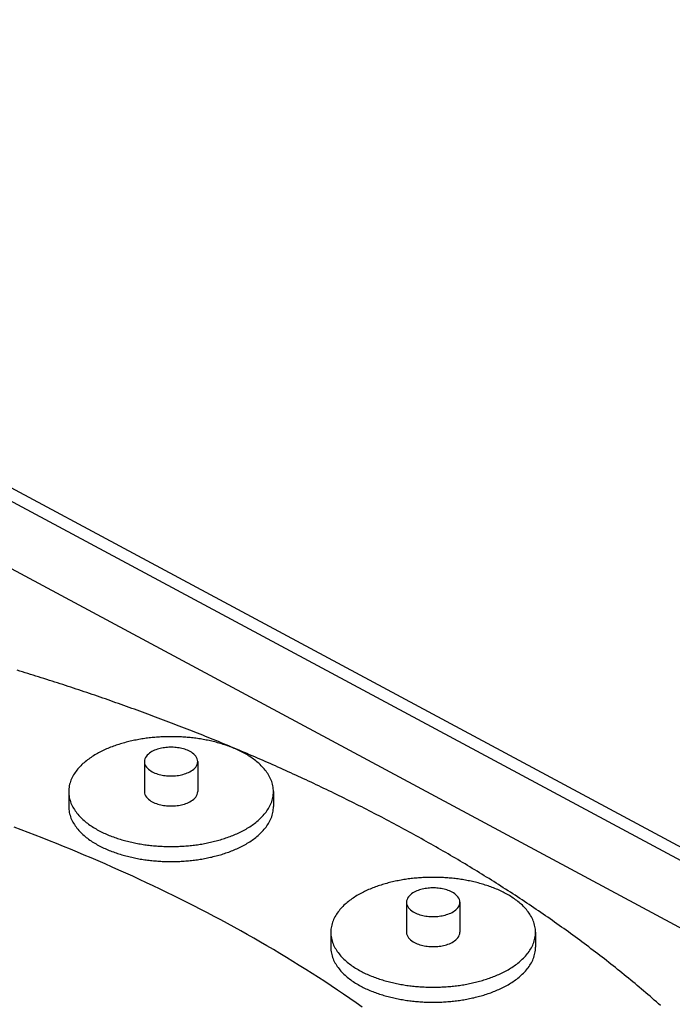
# Model space of a CAD drawing. Header units: millimetres. Extents: x 0 to 841, y 0 to 594.
# Tile 32 of 34: x 408 to 461, y 382 to 463. Entities that reach past the tile are written whole.
import ezdxf

# ---------------------------------------------------------------- set-up
doc = ezdxf.new("R2010")
doc.units = ezdxf.units.MM
doc.layers.add('FINA', color=7, linetype='CONTINUOUS', lineweight=25)

msp = doc.modelspace()

# ---------------------------------------------------------------- linework, layer by layer
at = {"layer": 'FINA'}
for points in [[(335.5, 462.567), (599.5, 320.827)], [(334.469, 462.013), (598.469, 320.273)], [(389.943, 426.693), (506.009, 364.378)], [(460.177, 381.752), (460.004, 381.905), (459.831, 382.057), (459.658, 382.208), (459.484, 382.359), (459.309, 382.51), (459.135, 382.66), (458.96, 382.81), (458.784, 382.96), (458.608, 383.109), (458.432, 383.257), (458.256, 383.405), (458.079, 383.553), (457.902, 383.7), (457.724, 383.847), (457.546, 383.993), (457.368, 384.139), (457.189, 384.285), (457.011, 384.43), (456.831, 384.574), (456.652, 384.719), (456.472, 384.863), (456.291, 385.006), (456.111, 385.149), (455.93, 385.292), (455.748, 385.434), (455.567, 385.575), (455.385, 385.717), (455.203, 385.858), (455.02, 385.998), (454.837, 386.138), (454.654, 386.278), (454.47, 386.417), (454.287, 386.556), (454.102, 386.695), (453.918, 386.833), (453.733, 386.97), (453.548, 387.108), (453.363, 387.245), (453.177, 387.381), (452.991, 387.517), (452.805, 387.653), (452.619, 387.788), (452.432, 387.923), (452.245, 388.057), (452.057, 388.191), (451.87, 388.325), (451.682, 388.458), (451.494, 388.591), (451.305, 388.724), (451.116, 388.856), (450.927, 388.987), (450.738, 389.119), (450.548, 389.25), (450.359, 389.38), (450.169, 389.51), (449.978, 389.64), (449.788, 389.769), (449.597, 389.898), (449.406, 390.027), (449.214, 390.155), (449.022, 390.283), (448.831, 390.411), (448.638, 390.538), (448.446, 390.665), (448.253, 390.791), (448.06, 390.917), (447.867, 391.042), (447.674, 391.168), (447.48, 391.293), (447.286, 391.417), (447.092, 391.541), (446.898, 391.665), (446.703, 391.788), (446.509, 391.911), (446.314, 392.034), (446.118, 392.156), (445.923, 392.278), (445.727, 392.4), (445.531, 392.521), (445.335, 392.642), (445.139, 392.762), (444.942, 392.882), (444.745, 393.002), (444.548, 393.121), (444.351, 393.24), (444.153, 393.359), (443.956, 393.477), (443.758, 393.595), (443.56, 393.713), (443.361, 393.83), (443.163, 393.947), (442.964, 394.063), (442.765, 394.18), (442.566, 394.295), (442.367, 394.411), (442.167, 394.526), (441.967, 394.641), (441.767, 394.755), (441.567, 394.869), (441.367, 394.983), (441.166, 395.097), (440.966, 395.21), (440.765, 395.322), (440.564, 395.435), (440.362, 395.547), (440.161, 395.658), (439.959, 395.77), (439.757, 395.881), (439.555, 395.992), (439.353, 396.102), (439.15, 396.212), (438.948, 396.322), (438.745, 396.431), (438.542, 396.54), (438.339, 396.649), (438.136, 396.757), (437.932, 396.865), (437.729, 396.973), (437.525, 397.08), (437.321, 397.187), (437.116, 397.294), (436.912, 397.4), (436.708, 397.506), (436.503, 397.612), (436.298, 397.717), (436.093, 397.822), (435.888, 397.927), (435.682, 398.032), (435.477, 398.136), (435.271, 398.239), (435.065, 398.343), (434.859, 398.446), (434.653, 398.549), (434.447, 398.651), (434.24, 398.754), (434.034, 398.855), (433.827, 398.957), (433.62, 399.058), (433.413, 399.159), (433.206, 399.26), (432.998, 399.36), (432.791, 399.46), (432.583, 399.56), (432.375, 399.659), (432.167, 399.758), (431.959, 399.857), (431.751, 399.955), (431.542, 400.053), (431.334, 400.151), (431.125, 400.249), (430.916, 400.346), (430.707, 400.443), (430.498, 400.539), (430.288, 400.636), (430.079, 400.732), (429.869, 400.827), (429.66, 400.923), (429.45, 401.018), (429.24, 401.113), (429.03, 401.207), (428.819, 401.301), (428.609, 401.395), (428.399, 401.489), (428.188, 401.582), (427.977, 401.675), (427.766, 401.768), (427.555, 401.86), (427.344, 401.952), (427.133, 402.044), (426.921, 402.135), (426.71, 402.227), (426.498, 402.318), (426.286, 402.408), (426.074, 402.498), (425.862, 402.589), (425.65, 402.678), (425.438, 402.768), (425.225, 402.857), (425.013, 402.946), (424.8, 403.034), (424.587, 403.123), (424.374, 403.211), (424.161, 403.298), (423.948, 403.386), (423.735, 403.473), (423.521, 403.56), (423.308, 403.647), (423.094, 403.733), (422.881, 403.819), (422.667, 403.905), (422.453, 403.99), (422.239, 404.075), (422.025, 404.16), (421.81, 404.245), (421.596, 404.329), (421.381, 404.413), (421.167, 404.497), (420.952, 404.581), (420.737, 404.664), (420.522, 404.747), (420.307, 404.829), (420.092, 404.912), (419.877, 404.994), (419.662, 405.076), (419.446, 405.157), (419.231, 405.239), (419.015, 405.32), (418.799, 405.401), (418.583, 405.481), (418.367, 405.561), (418.151, 405.641), (417.935, 405.721), (417.719, 405.8), (417.502, 405.879), (417.286, 405.958), (417.069, 406.037), (416.853, 406.115), (416.636, 406.193), (416.419, 406.271), (416.202, 406.349), (415.985, 406.426), (415.768, 406.503), (415.551, 406.58), (415.333, 406.656), (415.116, 406.732), (414.899, 406.808), (414.681, 406.884), (414.463, 406.959), (414.245, 407.035), (414.028, 407.109), (413.81, 407.184), (413.592, 407.258), (413.373, 407.333), (413.155, 407.406), (412.937, 407.48), (412.718, 407.553), (412.5, 407.626), (412.281, 407.699), (412.063, 407.772), (411.844, 407.844), (411.625, 407.916), (411.406, 407.988), (411.187, 408.059), (410.968, 408.131), (410.749, 408.202), (410.53, 408.272), (410.31, 408.343), (410.091, 408.413), (409.871, 408.483), (409.652, 408.553), (409.432, 408.622), (409.212, 408.692), (408.993, 408.761), (408.773, 408.829), (408.553, 408.898), (408.333, 408.966), (408.113, 409.034), (407.892, 409.102), (407.672, 409.169), (407.452, 409.237)], [(428.451, 399.292), (428.448, 399.412), (428.439, 399.532), (428.424, 399.651), (428.403, 399.77), (428.377, 399.888), (428.345, 400.004), (428.308, 400.118), (428.266, 400.231), (428.22, 400.342), (428.168, 400.451), (428.113, 400.558), (428.053, 400.662), (427.99, 400.764), (427.923, 400.864), (427.852, 400.962), (427.779, 401.058), (427.703, 401.151), (427.624, 401.242), (427.542, 401.33), (427.458, 401.417), (427.372, 401.501), (427.284, 401.583), (427.194, 401.663), (427.102, 401.74), (427.009, 401.816), (426.913, 401.89), (426.817, 401.962), (426.719, 402.032), (426.62, 402.1), (426.519, 402.166), (426.418, 402.231), (426.315, 402.294), (426.211, 402.355), (426.106, 402.414), (426.001, 402.472), (425.894, 402.528), (425.787, 402.583), (425.679, 402.636), (425.57, 402.688), (425.461, 402.738), (425.351, 402.787), (425.24, 402.834), (425.129, 402.88), (425.017, 402.925), (424.905, 402.968), (424.792, 403.01), (424.679, 403.051), (424.565, 403.091), (424.451, 403.129), (424.337, 403.166), (424.222, 403.202), (424.106, 403.237), (423.991, 403.27), (423.875, 403.303), (423.758, 403.334), (423.642, 403.364), (423.525, 403.393), (423.408, 403.421), (423.291, 403.448), (423.173, 403.473), (423.055, 403.498), (422.937, 403.522), (422.819, 403.544), (422.7, 403.566), (422.582, 403.586), (422.463, 403.606), (422.344, 403.624), (422.225, 403.642), (422.106, 403.659), (421.986, 403.674), (421.867, 403.689), (421.747, 403.702), (421.628, 403.715), (421.508, 403.727), (421.388, 403.738), (421.268, 403.747), (421.148, 403.756), (421.028, 403.764), (420.907, 403.771), (420.787, 403.777), (420.667, 403.782), (420.547, 403.787), (420.426, 403.79), (420.306, 403.792), (420.186, 403.793), (420.065, 403.794), (419.945, 403.793), (419.824, 403.792), (419.704, 403.79), (419.584, 403.787), (419.463, 403.782), (419.343, 403.777), (419.223, 403.771), (419.103, 403.764), (418.982, 403.756), (418.862, 403.747), (418.742, 403.738), (418.623, 403.727), (418.503, 403.715), (418.383, 403.702), (418.263, 403.689), (418.144, 403.674), (418.025, 403.659), (417.905, 403.642), (417.786, 403.624), (417.667, 403.606), (417.548, 403.586), (417.43, 403.566), (417.311, 403.544), (417.193, 403.522), (417.075, 403.498), (416.957, 403.473), (416.84, 403.448), (416.722, 403.421), (416.605, 403.393), (416.488, 403.364), (416.372, 403.334), (416.255, 403.303), (416.14, 403.27), (416.024, 403.237), (415.909, 403.202), (415.794, 403.166), (415.679, 403.129), (415.565, 403.091), (415.451, 403.051), (415.338, 403.01), (415.225, 402.968), (415.113, 402.925), (415.001, 402.88), (414.89, 402.834), (414.779, 402.787), (414.669, 402.738), (414.56, 402.688), (414.451, 402.636), (414.343, 402.583), (414.236, 402.528), (414.129, 402.472), (414.024, 402.414), (413.919, 402.355), (413.815, 402.294), (413.713, 402.231), (413.611, 402.166), (413.511, 402.1), (413.411, 402.032), (413.313, 401.962), (413.217, 401.89), (413.122, 401.816), (413.028, 401.74), (412.936, 401.663), (412.846, 401.583), (412.758, 401.501), (412.672, 401.417), (412.588, 401.33), (412.507, 401.242), (412.428, 401.151), (412.351, 401.058), (412.278, 400.962), (412.208, 400.864), (412.141, 400.764), (412.077, 400.662), (412.018, 400.558), (411.962, 400.451), (411.911, 400.342), (411.864, 400.231), (411.822, 400.118), (411.785, 400.004), (411.753, 399.888), (411.727, 399.77), (411.706, 399.651), (411.691, 399.532), (411.682, 399.412), (411.679, 399.292)], [(422.253, 401.752), (422.241, 401.872), (422.209, 401.987), (422.157, 402.095), (422.091, 402.195), (422.013, 402.287), (421.926, 402.37), (421.833, 402.444), (421.734, 402.512), (421.63, 402.573), (421.523, 402.628), (421.414, 402.677), (421.302, 402.721), (421.189, 402.76), (421.074, 402.795), (420.958, 402.825), (420.84, 402.851), (420.722, 402.873), (420.604, 402.891), (420.485, 402.905), (420.365, 402.916), (420.245, 402.923), (420.125, 402.926), (420.005, 402.926), (419.885, 402.923), (419.765, 402.916), (419.646, 402.905), (419.527, 402.891), (419.408, 402.873), (419.29, 402.851), (419.173, 402.825), (419.057, 402.795), (418.942, 402.76), (418.828, 402.721), (418.716, 402.677), (418.607, 402.628), (418.5, 402.573), (418.397, 402.512), (418.298, 402.444), (418.204, 402.37), (418.117, 402.287), (418.039, 402.195), (417.973, 402.095), (417.922, 401.987), (417.889, 401.872), (417.878, 401.752)], [(417.878, 401.752), (417.889, 401.63), (417.924, 401.512), (417.977, 401.402), (418.046, 401.3), (418.127, 401.208), (418.217, 401.124), (418.314, 401.049), (418.416, 400.981), (418.523, 400.92), (418.633, 400.865), (418.745, 400.816), (418.86, 400.772), (418.977, 400.734), (419.095, 400.7), (419.214, 400.67), (419.334, 400.645), (419.456, 400.624), (419.577, 400.607), (419.699, 400.594), (419.822, 400.585), (419.945, 400.58), (420.068, 400.578), (420.19, 400.58), (420.313, 400.585), (420.436, 400.595), (420.558, 400.608), (420.68, 400.625), (420.801, 400.646), (420.921, 400.671), (421.04, 400.701), (421.158, 400.735), (421.275, 400.774), (421.39, 400.818), (421.502, 400.867), (421.612, 400.922)], [(417.878, 401.752), (417.878, 399.292)], [(421.612, 400.922), (421.718, 400.983), (421.82, 401.051), (421.916, 401.126), (422.005, 401.21), (422.086, 401.302), (422.154, 401.403), (422.207, 401.513), (422.241, 401.631), (422.253, 401.752)], [(422.253, 401.752), (422.253, 399.292)], [(411.679, 399.292), (411.682, 399.171), (411.691, 399.051), (411.706, 398.932), (411.727, 398.813), (411.753, 398.696), (411.785, 398.58), (411.822, 398.465), (411.864, 398.353), (411.91, 398.242), (411.962, 398.133), (412.017, 398.026), (412.077, 397.922), (412.14, 397.819), (412.207, 397.719), (412.277, 397.622), (412.351, 397.526), (412.427, 397.433), (412.506, 397.342), (412.587, 397.254), (412.671, 397.167), (412.757, 397.083), (412.845, 397.001), (412.935, 396.921), (413.027, 396.844), (413.121, 396.768), (413.216, 396.694), (413.312, 396.622), (413.41, 396.552), (413.509, 396.484), (413.61, 396.418), (413.711, 396.353), (413.814, 396.29), (413.918, 396.229), (414.022, 396.17), (414.128, 396.112), (414.234, 396.056), (414.341, 396.001), (414.449, 395.948), (414.558, 395.896), (414.667, 395.846), (414.777, 395.797), (414.888, 395.75), (414.999, 395.704), (415.111, 395.659), (415.223, 395.616), (415.336, 395.574), (415.449, 395.533), (415.563, 395.493), (415.677, 395.455), (415.791, 395.418), (415.906, 395.382), (416.021, 395.347), (416.137, 395.314), (416.253, 395.281), (416.369, 395.25), (416.486, 395.22), (416.602, 395.191), (416.719, 395.163), (416.837, 395.136), (416.954, 395.111), (417.072, 395.086), (417.19, 395.062), (417.308, 395.04), (417.427, 395.018), (417.545, 394.997), (417.664, 394.978), (417.783, 394.959), (417.902, 394.942), (418.021, 394.925), (418.14, 394.91), (418.26, 394.895), (418.379, 394.881), (418.499, 394.869), (418.619, 394.857), (418.739, 394.846), (418.859, 394.836), (418.979, 394.827), (419.099, 394.819), (419.219, 394.812), (419.339, 394.806), (419.459, 394.801), (419.58, 394.797), (419.7, 394.794), (419.82, 394.791), (419.94, 394.79), (420.061, 394.789), (420.181, 394.79), (420.301, 394.791), (420.422, 394.793), (420.542, 394.797), (420.662, 394.801), (420.783, 394.806), (420.903, 394.812), (421.023, 394.819), (421.143, 394.827), (421.263, 394.835), (421.383, 394.845), (421.503, 394.856), (421.623, 394.868), (421.742, 394.88), (421.862, 394.894), (421.981, 394.908), (422.101, 394.924), (422.22, 394.94), (422.339, 394.958), (422.458, 394.976), (422.577, 394.996), (422.695, 395.016), (422.814, 395.038), (422.932, 395.061), (423.05, 395.084), (423.168, 395.109), (423.285, 395.134), (423.402, 395.161), (423.519, 395.189), (423.636, 395.218), (423.753, 395.248), (423.869, 395.279), (423.985, 395.311), (424.101, 395.345), (424.216, 395.38), (424.331, 395.415), (424.445, 395.452), (424.559, 395.49), (424.673, 395.53), (424.786, 395.571), (424.899, 395.613), (425.011, 395.656), (425.123, 395.7), (425.234, 395.746), (425.345, 395.794), (425.455, 395.842), (425.564, 395.893), (425.673, 395.944), (425.781, 395.997), (425.888, 396.052), (425.995, 396.108)], [(411.679, 399.292), (411.679, 398.061)], [(417.878, 399.292), (417.889, 399.17), (417.924, 399.052), (417.977, 398.941), (418.046, 398.84), (418.127, 398.747), (418.217, 398.663), (418.314, 398.588), (418.416, 398.52), (418.523, 398.459), (418.633, 398.404), (418.745, 398.355), (418.86, 398.311), (418.977, 398.273), (419.095, 398.239), (419.214, 398.21), (419.334, 398.185), (419.456, 398.164), (419.577, 398.147), (419.699, 398.134), (419.822, 398.124), (419.945, 398.119), (420.068, 398.117), (420.19, 398.119), (420.313, 398.125), (420.436, 398.134), (420.558, 398.147), (420.68, 398.164), (420.801, 398.185), (420.921, 398.211), (421.04, 398.24), (421.158, 398.274), (421.275, 398.313), (421.39, 398.357), (421.502, 398.406), (421.612, 398.461)], [(421.612, 398.461), (421.718, 398.522), (421.82, 398.59), (421.916, 398.666), (422.005, 398.749), (422.086, 398.841), (422.154, 398.943), (422.207, 399.053), (422.241, 399.17), (422.253, 399.292)], [(425.995, 396.108), (426.101, 396.166), (426.206, 396.225), (426.309, 396.286), (426.412, 396.349), (426.514, 396.414), (426.615, 396.48), (426.714, 396.548), (426.813, 396.618), (426.909, 396.69), (427.005, 396.764), (427.098, 396.84), (427.191, 396.918), (427.281, 396.998), (427.369, 397.08), (427.455, 397.164), (427.54, 397.25), (427.621, 397.339), (427.7, 397.43), (427.777, 397.523), (427.851, 397.619), (427.921, 397.717), (427.988, 397.817), (428.052, 397.919), (428.112, 398.024), (428.167, 398.131), (428.219, 398.24), (428.266, 398.351), (428.308, 398.464), (428.345, 398.578), (428.377, 398.695), (428.403, 398.812), (428.424, 398.931), (428.439, 399.051), (428.448, 399.171), (428.451, 399.292)], [(428.451, 399.292), (428.451, 398.061)], [(411.679, 398.061), (411.682, 397.941), (411.691, 397.821), (411.706, 397.702), (411.727, 397.583), (411.753, 397.466), (411.785, 397.35), (411.822, 397.235), (411.864, 397.122), (411.91, 397.011), (411.962, 396.903), (412.017, 396.796), (412.077, 396.691), (412.14, 396.589), (412.207, 396.489), (412.277, 396.391), (412.351, 396.296), (412.427, 396.203), (412.506, 396.112), (412.587, 396.023), (412.671, 395.937), (412.757, 395.853), (412.845, 395.771), (412.935, 395.691), (413.027, 395.613), (413.121, 395.537), (413.216, 395.464), (413.312, 395.392), (413.41, 395.322), (413.509, 395.254), (413.61, 395.187), (413.711, 395.123), (413.814, 395.06), (413.918, 394.999), (414.022, 394.94), (414.128, 394.882), (414.234, 394.825), (414.341, 394.771), (414.449, 394.718), (414.558, 394.666), (414.667, 394.616), (414.777, 394.567), (414.888, 394.519), (414.999, 394.473), (415.111, 394.429), (415.223, 394.385), (415.336, 394.343), (415.449, 394.302), (415.563, 394.263), (415.677, 394.225), (415.791, 394.188), (415.906, 394.152), (416.021, 394.117), (416.137, 394.083), (416.253, 394.051), (416.369, 394.02), (416.486, 393.99), (416.602, 393.961), (416.719, 393.933), (416.837, 393.906), (416.954, 393.88), (417.072, 393.855), (417.19, 393.832), (417.308, 393.809), (417.427, 393.788), (417.545, 393.767), (417.664, 393.747), (417.783, 393.729), (417.902, 393.711), (418.021, 393.695), (418.14, 393.679), (418.26, 393.664), (418.379, 393.651), (418.499, 393.638), (418.619, 393.626), (418.739, 393.616), (418.859, 393.606), (418.979, 393.597), (419.099, 393.589), (419.219, 393.582), (419.339, 393.576), (419.459, 393.571), (419.58, 393.566), (419.7, 393.563), (419.82, 393.561), (419.94, 393.559), (420.061, 393.559), (420.181, 393.559), (420.301, 393.561), (420.422, 393.563), (420.542, 393.566), (420.662, 393.57), (420.783, 393.575), (420.903, 393.581), (421.023, 393.588), (421.143, 393.596), (421.263, 393.605), (421.383, 393.615), (421.503, 393.626), (421.623, 393.637), (421.742, 393.65), (421.862, 393.663), (421.981, 393.678), (422.101, 393.694), (422.22, 393.71), (422.339, 393.728), (422.458, 393.746), (422.577, 393.766), (422.695, 393.786), (422.814, 393.808), (422.932, 393.83), (423.05, 393.854), (423.168, 393.878), (423.285, 393.904), (423.402, 393.931), (423.519, 393.959), (423.636, 393.988), (423.753, 394.018), (423.869, 394.049), (423.985, 394.081), (424.101, 394.115), (424.216, 394.149), (424.331, 394.185), (424.445, 394.222), (424.559, 394.26), (424.673, 394.3), (424.786, 394.34), (424.899, 394.382), (425.011, 394.426), (425.123, 394.47), (425.234, 394.516), (425.345, 394.563), (425.455, 394.612), (425.564, 394.662), (425.673, 394.714), (425.781, 394.767), (425.888, 394.821), (425.995, 394.878)], [(425.995, 394.878), (426.101, 394.935), (426.206, 394.995), (426.309, 395.056), (426.412, 395.119), (426.514, 395.183), (426.615, 395.25), (426.714, 395.318), (426.813, 395.388), (426.909, 395.46), (427.005, 395.534), (427.098, 395.609), (427.191, 395.687), (427.281, 395.767), (427.369, 395.849), (427.455, 395.934), (427.54, 396.02), (427.621, 396.109), (427.7, 396.2), (427.777, 396.293), (427.851, 396.388), (427.921, 396.486), (427.988, 396.586), (428.052, 396.689), (428.112, 396.793), (428.167, 396.9), (428.219, 397.009), (428.266, 397.12), (428.308, 397.233), (428.345, 397.348), (428.377, 397.464), (428.403, 397.582), (428.424, 397.701), (428.439, 397.82), (428.448, 397.941), (428.451, 398.061)], [(435.724, 381.614), (435.218, 381.972), (434.711, 382.327), (434.201, 382.678), (433.689, 383.027), (433.174, 383.372), (432.658, 383.714), (432.139, 384.052), (431.619, 384.388), (431.096, 384.72), (430.571, 385.05), (430.045, 385.376), (429.517, 385.7), (428.987, 386.02), (428.455, 386.337), (427.921, 386.652), (427.385, 386.963), (426.848, 387.271), (426.309, 387.577), (425.769, 387.88), (425.227, 388.179), (424.683, 388.476), (424.138, 388.77), (423.592, 389.062), (423.044, 389.35), (422.494, 389.636), (421.943, 389.919), (421.391, 390.2), (420.837, 390.477), (420.282, 390.752), (419.726, 391.025), (419.168, 391.294), (418.609, 391.561), (418.049, 391.826), (417.488, 392.088), (416.925, 392.347), (416.362, 392.604), (415.797, 392.858), (415.231, 393.11), (414.664, 393.359), (414.096, 393.606), (413.527, 393.85), (412.956, 394.092), (412.385, 394.331), (411.813, 394.568), (411.24, 394.803), (410.665, 395.035), (410.09, 395.265), (409.514, 395.492), (408.937, 395.717), (408.359, 395.94), (407.78, 396.161), (407.2, 396.379)], [(435.724, 381.614), (435.218, 381.972), (434.711, 382.327), (434.201, 382.678), (433.689, 383.027), (433.174, 383.372), (432.658, 383.714), (432.139, 384.052), (431.619, 384.388), (431.096, 384.72), (430.571, 385.05), (430.045, 385.376), (429.517, 385.7), (428.987, 386.02), (428.455, 386.337), (427.921, 386.652), (427.385, 386.963), (426.848, 387.271), (426.309, 387.577), (425.769, 387.88), (425.227, 388.179), (424.683, 388.476), (424.138, 388.77), (423.592, 389.062), (423.044, 389.35), (422.494, 389.636), (421.943, 389.919), (421.391, 390.2), (420.837, 390.477), (420.282, 390.752), (419.726, 391.025), (419.168, 391.294), (418.609, 391.561), (418.049, 391.826), (417.488, 392.088), (416.925, 392.347), (416.362, 392.604), (415.797, 392.858), (415.231, 393.11), (414.664, 393.359), (414.096, 393.606), (413.527, 393.85), (412.956, 394.092), (412.385, 394.331), (411.813, 394.568), (411.24, 394.803), (410.665, 395.035), (410.09, 395.265), (409.514, 395.492), (408.937, 395.717), (408.359, 395.94), (407.78, 396.161), (407.2, 396.379)], [(449.927, 387.761), (449.924, 387.882), (449.915, 388.002), (449.9, 388.121), (449.88, 388.24), (449.853, 388.357), (449.822, 388.473), (449.785, 388.588), (449.743, 388.701), (449.696, 388.811), (449.644, 388.92), (449.589, 389.027), (449.529, 389.132), (449.466, 389.234), (449.399, 389.334), (449.329, 389.432), (449.255, 389.527), (449.179, 389.62), (449.1, 389.711), (449.018, 389.8), (448.934, 389.886), (448.848, 389.97), (448.76, 390.052), (448.67, 390.132), (448.578, 390.21), (448.485, 390.286), (448.39, 390.36), (448.293, 390.431), (448.195, 390.501), (448.096, 390.57), (447.995, 390.636), (447.894, 390.7), (447.791, 390.763), (447.687, 390.824), (447.583, 390.884), (447.477, 390.942), (447.371, 390.998), (447.263, 391.052), (447.155, 391.106), (447.047, 391.157), (446.937, 391.208), (446.827, 391.256), (446.717, 391.304), (446.605, 391.35), (446.493, 391.395), (446.381, 391.438), (446.268, 391.48), (446.155, 391.521), (446.041, 391.56), (445.927, 391.599), (445.813, 391.636), (445.698, 391.672), (445.583, 391.706), (445.467, 391.74), (445.351, 391.772), (445.235, 391.803), (445.118, 391.833), (445.001, 391.862), (444.884, 391.89), (444.767, 391.917), (444.649, 391.943), (444.531, 391.968), (444.413, 391.991), (444.295, 392.014), (444.177, 392.035), (444.058, 392.056), (443.939, 392.075), (443.82, 392.094), (443.701, 392.112), (443.582, 392.128), (443.463, 392.144), (443.343, 392.158), (443.223, 392.172), (443.104, 392.185), (442.984, 392.196), (442.864, 392.207), (442.744, 392.217), (442.624, 392.226), (442.504, 392.234), (442.384, 392.241), (442.263, 392.247), (442.143, 392.252), (442.023, 392.256), (441.902, 392.259), (441.782, 392.262), (441.662, 392.263), (441.541, 392.263), (441.421, 392.263), (441.301, 392.262), (441.18, 392.259), (441.06, 392.256), (440.94, 392.252), (440.819, 392.247), (440.699, 392.241), (440.579, 392.234), (440.459, 392.226), (440.339, 392.217), (440.219, 392.207), (440.099, 392.196), (439.979, 392.185), (439.859, 392.172), (439.74, 392.158), (439.62, 392.144), (439.501, 392.128), (439.381, 392.112), (439.262, 392.094), (439.143, 392.075), (439.025, 392.056), (438.906, 392.035), (438.788, 392.014), (438.669, 391.991), (438.551, 391.968), (438.433, 391.943), (438.316, 391.917), (438.198, 391.89), (438.081, 391.862), (437.965, 391.833), (437.848, 391.803), (437.732, 391.772), (437.616, 391.74), (437.5, 391.706), (437.385, 391.672), (437.27, 391.636), (437.155, 391.599), (437.041, 391.56), (436.927, 391.521), (436.814, 391.48), (436.701, 391.438), (436.589, 391.395), (436.477, 391.35), (436.366, 391.304), (436.255, 391.256), (436.145, 391.208), (436.036, 391.157), (435.927, 391.106), (435.819, 391.052), (435.712, 390.998), (435.606, 390.942), (435.5, 390.884), (435.395, 390.824), (435.292, 390.763), (435.189, 390.7), (435.087, 390.636), (434.987, 390.57), (434.887, 390.501), (434.79, 390.431), (434.693, 390.36), (434.598, 390.286), (434.504, 390.21), (434.412, 390.132), (434.322, 390.052), (434.234, 389.97), (434.148, 389.886), (434.064, 389.8), (433.983, 389.711), (433.904, 389.62), (433.827, 389.527), (433.754, 389.432), (433.684, 389.334), (433.617, 389.234), (433.553, 389.132), (433.494, 389.027), (433.438, 388.92), (433.387, 388.811), (433.34, 388.701), (433.298, 388.588), (433.261, 388.473), (433.229, 388.357), (433.203, 388.24), (433.182, 388.121), (433.167, 388.002), (433.158, 387.882), (433.155, 387.761)], [(443.729, 390.222), (443.718, 390.341), (443.685, 390.457), (443.634, 390.565), (443.567, 390.665), (443.489, 390.756), (443.403, 390.839), (443.309, 390.914), (443.21, 390.982), (443.106, 391.043), (443, 391.097), (442.89, 391.147), (442.778, 391.191), (442.665, 391.23), (442.55, 391.264), (442.434, 391.294), (442.317, 391.32), (442.199, 391.342), (442.08, 391.36), (441.961, 391.375), (441.841, 391.385), (441.721, 391.392), (441.601, 391.396), (441.481, 391.396), (441.361, 391.392), (441.241, 391.385), (441.122, 391.375), (441.003, 391.36), (440.884, 391.342), (440.766, 391.32), (440.649, 391.294), (440.533, 391.264), (440.418, 391.23), (440.304, 391.191), (440.193, 391.147), (440.083, 391.097), (439.976, 391.043), (439.873, 390.982), (439.774, 390.914), (439.68, 390.839), (439.593, 390.756), (439.515, 390.665), (439.449, 390.565), (439.398, 390.457), (439.365, 390.341), (439.354, 390.222)], [(439.354, 390.222), (439.366, 390.1), (439.4, 389.982), (439.453, 389.872), (439.522, 389.77), (439.603, 389.677), (439.693, 389.594), (439.79, 389.518), (439.892, 389.45), (439.999, 389.389), (440.109, 389.334), (440.221, 389.285), (440.336, 389.242), (440.453, 389.203), (440.571, 389.169), (440.69, 389.14), (440.811, 389.115), (440.932, 389.094), (441.053, 389.077), (441.176, 389.064), (441.298, 389.055), (441.421, 389.049), (441.544, 389.047), (441.667, 389.049), (441.789, 389.055), (441.912, 389.064), (442.034, 389.078), (442.156, 389.095), (442.277, 389.116), (442.397, 389.141), (442.516, 389.171), (442.634, 389.205), (442.751, 389.243), (442.866, 389.287), (442.978, 389.336), (443.088, 389.391)], [(439.354, 390.222), (439.354, 387.761)], [(443.088, 389.391), (443.194, 389.453), (443.296, 389.52), (443.392, 389.596), (443.481, 389.679), (443.562, 389.772), (443.63, 389.873), (443.683, 389.983), (443.717, 390.1), (443.729, 390.222)], [(443.729, 390.222), (443.729, 387.761)], [(433.155, 387.761), (433.158, 387.641), (433.167, 387.521), (433.182, 387.401), (433.203, 387.283), (433.229, 387.166), (433.261, 387.049), (433.298, 386.935), (433.34, 386.822), (433.387, 386.711), (433.438, 386.602), (433.494, 386.496), (433.553, 386.391), (433.616, 386.289), (433.683, 386.189), (433.754, 386.091), (433.827, 385.996), (433.903, 385.903), (433.982, 385.812), (434.064, 385.723), (434.147, 385.637), (434.233, 385.553), (434.322, 385.471), (434.412, 385.391), (434.503, 385.313), (434.597, 385.237), (434.692, 385.164), (434.788, 385.092), (434.886, 385.022), (434.986, 384.954), (435.086, 384.887), (435.188, 384.823), (435.29, 384.76), (435.394, 384.699), (435.498, 384.639), (435.604, 384.582), (435.71, 384.525), (435.818, 384.471), (435.926, 384.417), (436.034, 384.366), (436.144, 384.316), (436.254, 384.267), (436.364, 384.219), (436.475, 384.173), (436.587, 384.129), (436.699, 384.085), (436.812, 384.043), (436.925, 384.002), (437.039, 383.963), (437.153, 383.925), (437.267, 383.887), (437.382, 383.852), (437.498, 383.817), (437.613, 383.783), (437.729, 383.751), (437.845, 383.72), (437.962, 383.69), (438.079, 383.661), (438.196, 383.633), (438.313, 383.606), (438.43, 383.58), (438.548, 383.555), (438.666, 383.532), (438.784, 383.509), (438.903, 383.488), (439.021, 383.467), (439.14, 383.447), (439.259, 383.429), (439.378, 383.411), (439.497, 383.395), (439.617, 383.379), (439.736, 383.364), (439.856, 383.351), (439.975, 383.338), (440.095, 383.326), (440.215, 383.316), (440.335, 383.306), (440.455, 383.297), (440.575, 383.289), (440.695, 383.282), (440.815, 383.276), (440.935, 383.271), (441.056, 383.266), (441.176, 383.263), (441.296, 383.261), (441.417, 383.259), (441.537, 383.259), (441.657, 383.259), (441.778, 383.261), (441.898, 383.263), (442.018, 383.266), (442.139, 383.27), (442.259, 383.275), (442.379, 383.281), (442.499, 383.288), (442.619, 383.296), (442.739, 383.305), (442.859, 383.315), (442.979, 383.326), (443.099, 383.337), (443.218, 383.35), (443.338, 383.363), (443.457, 383.378), (443.577, 383.394), (443.696, 383.41), (443.815, 383.428), (443.934, 383.446), (444.053, 383.466), (444.171, 383.486), (444.29, 383.508), (444.408, 383.53), (444.526, 383.554), (444.644, 383.578), (444.761, 383.604), (444.879, 383.631), (444.996, 383.659), (445.112, 383.688), (445.229, 383.718), (445.345, 383.749), (445.461, 383.781), (445.577, 383.814), (445.692, 383.849), (445.807, 383.885), (445.921, 383.922), (446.036, 383.96), (446.149, 383.999), (446.262, 384.04), (446.375, 384.082), (446.488, 384.125), (446.599, 384.17), (446.711, 384.216), (446.821, 384.263), (446.931, 384.312), (447.041, 384.362), (447.149, 384.414), (447.257, 384.467), (447.365, 384.521), (447.471, 384.578)], [(433.155, 387.761), (433.155, 386.531)], [(439.354, 387.761), (439.366, 387.639), (439.4, 387.521), (439.453, 387.411), (439.522, 387.309), (439.603, 387.217), (439.693, 387.133), (439.79, 387.057), (439.892, 386.989), (439.999, 386.928), (440.109, 386.874), (440.221, 386.825), (440.336, 386.781), (440.453, 386.742), (440.571, 386.708), (440.69, 386.679), (440.811, 386.654), (440.932, 386.633), (441.053, 386.616), (441.176, 386.603), (441.298, 386.594), (441.421, 386.588), (441.544, 386.587), (441.667, 386.589), (441.789, 386.594), (441.912, 386.604), (442.034, 386.617), (442.156, 386.634), (442.277, 386.655), (442.397, 386.68), (442.516, 386.71), (442.634, 386.744), (442.751, 386.783), (442.866, 386.826), (442.978, 386.876), (443.088, 386.931)], [(443.088, 386.931), (443.194, 386.992), (443.296, 387.06), (443.392, 387.135), (443.481, 387.219), (443.562, 387.311), (443.63, 387.412), (443.683, 387.522), (443.717, 387.64), (443.729, 387.761)], [(447.471, 384.578), (447.577, 384.635), (447.682, 384.695), (447.786, 384.756), (447.889, 384.819), (447.99, 384.883), (448.091, 384.95), (448.191, 385.018), (448.289, 385.088), (448.386, 385.16), (448.481, 385.234), (448.575, 385.309), (448.667, 385.387), (448.757, 385.467), (448.845, 385.549), (448.932, 385.633), (449.016, 385.72), (449.097, 385.809), (449.177, 385.899), (449.253, 385.993), (449.327, 386.088), (449.397, 386.186), (449.464, 386.286), (449.528, 386.389), (449.588, 386.493), (449.644, 386.6), (449.695, 386.709), (449.742, 386.82), (449.784, 386.933), (449.821, 387.048), (449.853, 387.164), (449.88, 387.282), (449.9, 387.401), (449.915, 387.52), (449.924, 387.641), (449.927, 387.761)], [(449.927, 387.761), (449.927, 386.531)], [(433.155, 386.531), (433.158, 386.41), (433.167, 386.291), (433.182, 386.171), (433.203, 386.053), (433.229, 385.935), (433.261, 385.819), (433.298, 385.705), (433.34, 385.592), (433.387, 385.481), (433.438, 385.372), (433.494, 385.265), (433.553, 385.161), (433.616, 385.059), (433.683, 384.959), (433.754, 384.861), (433.827, 384.765), (433.903, 384.672), (433.982, 384.581), (434.064, 384.493), (434.147, 384.407), (434.233, 384.322), (434.322, 384.24), (434.412, 384.161), (434.503, 384.083), (434.597, 384.007), (434.692, 383.933), (434.788, 383.861), (434.886, 383.791), (434.986, 383.723), (435.086, 383.657), (435.188, 383.592), (435.29, 383.53), (435.394, 383.469), (435.498, 383.409), (435.604, 383.351), (435.71, 383.295), (435.818, 383.24), (435.926, 383.187), (436.034, 383.135), (436.144, 383.085), (436.254, 383.036), (436.364, 382.989), (436.475, 382.943), (436.587, 382.898), (436.699, 382.855), (436.812, 382.813), (436.925, 382.772), (437.039, 382.732), (437.153, 382.694), (437.267, 382.657), (437.382, 382.621), (437.498, 382.586), (437.613, 382.553), (437.729, 382.521), (437.845, 382.489), (437.962, 382.459), (438.079, 382.43), (438.196, 382.402), (438.313, 382.375), (438.43, 382.35), (438.548, 382.325), (438.666, 382.301), (438.784, 382.279), (438.903, 382.257), (439.021, 382.237), (439.14, 382.217), (439.259, 382.198), (439.378, 382.181), (439.497, 382.164), (439.617, 382.149), (439.736, 382.134), (439.856, 382.12), (439.975, 382.108), (440.095, 382.096), (440.215, 382.085), (440.335, 382.075), (440.455, 382.066), (440.575, 382.058), (440.695, 382.051), (440.815, 382.045), (440.935, 382.04), (441.056, 382.036), (441.176, 382.033), (441.296, 382.03), (441.417, 382.029), (441.537, 382.028), (441.657, 382.029), (441.778, 382.03), (441.898, 382.033), (442.018, 382.036), (442.139, 382.04), (442.259, 382.045), (442.379, 382.051), (442.499, 382.058), (442.619, 382.066), (442.739, 382.075), (442.859, 382.084), (442.979, 382.095), (443.099, 382.107), (443.218, 382.119), (443.338, 382.133), (443.457, 382.148), (443.577, 382.163), (443.696, 382.18), (443.815, 382.197), (443.934, 382.216), (444.053, 382.235), (444.171, 382.256), (444.29, 382.277), (444.408, 382.3), (444.526, 382.323), (444.644, 382.348), (444.761, 382.374), (444.879, 382.4), (444.996, 382.428), (445.112, 382.457), (445.229, 382.487), (445.345, 382.518), (445.461, 382.551), (445.577, 382.584), (445.692, 382.619), (445.807, 382.654), (445.921, 382.691), (446.036, 382.73), (446.149, 382.769), (446.262, 382.81), (446.375, 382.852), (446.488, 382.895), (446.599, 382.94), (446.711, 382.986), (446.821, 383.033), (446.931, 383.082), (447.041, 383.132), (447.149, 383.183), (447.257, 383.236), (447.365, 383.291), (447.471, 383.347)], [(447.471, 383.347), (447.577, 383.405), (447.682, 383.464), (447.786, 383.526), (447.889, 383.588), (447.99, 383.653), (448.091, 383.719), (448.191, 383.787), (448.289, 383.857), (448.386, 383.929), (448.481, 384.003), (448.575, 384.079), (448.667, 384.157), (448.757, 384.237), (448.845, 384.319), (448.932, 384.403), (449.016, 384.49), (449.097, 384.578), (449.177, 384.669), (449.253, 384.762), (449.327, 384.858), (449.397, 384.956), (449.464, 385.056), (449.528, 385.158), (449.588, 385.263), (449.644, 385.37), (449.695, 385.479), (449.742, 385.59), (449.784, 385.703), (449.821, 385.818), (449.853, 385.934), (449.88, 386.052), (449.9, 386.17), (449.915, 386.29), (449.924, 386.41), (449.927, 386.531)]]:
    msp.add_lwpolyline(points, dxfattribs=at)

doc.saveas('drawing.dxf')
